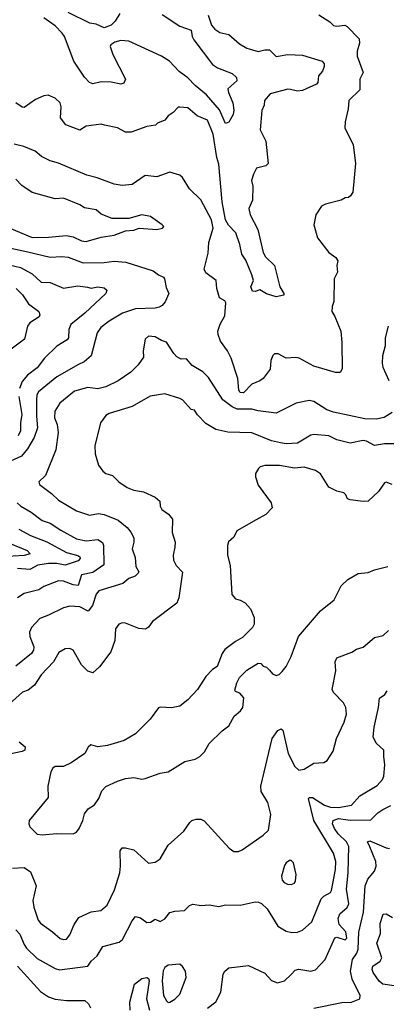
# Model space of a CAD drawing. Extents: x 1552033 to 1694788, y 811965 to 917215.
# Tile 95 of 256: x 1614968 to 1617206, y 827861 to 833878. Entities that reach past the tile are written whole.
import ezdxf

# ---------------------------------------------------------------- set-up
doc = ezdxf.new("R2010")
doc.units = 0

msp = doc.modelspace()

# ---------------------------------------------------------------- linework, layer by layer
at = {"layer": '0CON20XD'}
for points in [[(1616795, 833906.9), (1616861.2, 833865), (1616885, 833842.9), (1616905, 833838.9), (1616954.3, 833844.3), (1616967.2, 833837.2), (1617041.3, 833761.3), (1617042.5, 833735), (1617029.4, 833685), (1617029.2, 833655), (1617064.4, 833555), (1617045.6, 833515), (1617045, 833450), (1616977.5, 833385), (1616974.1, 833334.1), (1616955.7, 833254.3), (1616954.2, 833215), (1617004.3, 833115), (1617018.9, 832998.9), (1617001.4, 832825), (1616988.3, 832801.7), (1616975, 832792), (1616955, 832790), (1616930, 832775), (1616835, 832750.8), (1616811.2, 832738.8), (1616775.6, 832685), (1616763.5, 832625), (1616786.2, 832545), (1616855, 832456.2), (1616898.8, 832425), (1616910, 832405), (1616904.2, 832375), (1616909.2, 832335), (1616888.8, 832295), (1616887.1, 832155), (1616875.8, 832125), (1616874.4, 832095), (1616892.5, 832065), (1616928.1, 831975), (1616935.4, 831905), (1616936.5, 831745), (1616925, 831722.5), (1616897, 831723), (1616765, 831761.8), (1616675, 831809.4), (1616655, 831813.8), (1616595, 831810), (1616545.6, 831835.6), (1616524.4, 831835.6), (1616513, 831827), (1616500.8, 831795), (1616496.9, 831743.1), (1616455.6, 831685), (1616435, 831670.5), (1616385, 831650.6), (1616335, 831598.2), (1616315, 831599.6), (1616306.5, 831615), (1616300.4, 831685), (1616259.3, 831809.3), (1616237.3, 831855), (1616195, 831913.8), (1616179.4, 831955), (1616178.1, 831975), (1616192.5, 832017.5), (1616221.2, 832068.8), (1616227.7, 832147.7), (1616220, 832160), (1616188.3, 832178.3), (1616171.2, 832235), (1616167.5, 832285), (1616105, 832331.2), (1616094.4, 832354.4), (1616118.3, 832451.7), (1616123.1, 832516.9), (1616150, 832605), (1616139.2, 832655), (1616075, 832777.5), (1616004.2, 832845), (1615963, 832913), (1615945, 832928), (1615885, 832947.1), (1615805, 832918), (1615735, 832925.8), (1615655, 832871.4), (1615594.5, 832865.5), (1615545, 832873.8), (1615442.3, 832912.3), (1615378.3, 832928.3), (1615205, 833001.1), (1615155, 833015.5), (1615101.3, 833041.3), (1615062, 833075), (1614994, 833104), (1614935, 833116.9)], [(1616118.5, 833905), (1616138.5, 833845), (1616159.1, 833819.1), (1616190.7, 833800.7), (1616245, 833787.3), (1616310.9, 833730.9), (1616355, 833704.5), (1616425, 833684.5), (1616465, 833694.4), (1616493.4, 833693.4), (1616535, 833654), (1616605, 833664.3), (1616695, 833661.1), (1616815, 833624), (1616827.6, 833607.6), (1616827.9, 833592.1), (1616816.6, 833563.4), (1616792, 833535), (1616788, 833495), (1616781.2, 833485), (1616695, 833444.7), (1616665, 833442.2), (1616621.2, 833451.2), (1616605, 833452.5), (1616497.1, 833425), (1616463.3, 833385), (1616460, 833355), (1616446.4, 833323.6), (1616435.7, 833205), (1616471.9, 833135), (1616485, 833000), (1616470, 832985), (1616415, 832970), (1616395.5, 832934.5), (1616383.6, 832895), (1616391.7, 832861.7), (1616389.4, 832775), (1616368.1, 832725), (1616374.5, 832685), (1616422.9, 832595), (1616454.3, 832455), (1616469.7, 832429.7), (1616524, 832375), (1616555.5, 832245.5), (1616581.2, 832205), (1616580, 832195), (1616535, 832184.3), (1616475, 832202.9), (1616435, 832227.5), (1616405, 832218.1), (1616390, 832220), (1616378.5, 832245), (1616395.6, 832285), (1616385, 832319.2), (1616348.1, 832408.1), (1616323.8, 832445), (1616311.9, 832505), (1616287.2, 832575), (1616242.3, 832622.3), (1616224.8, 832655), (1616205.2, 832765), (1616184.3, 832995), (1616172, 833035), (1616148.8, 833178.8), (1616115, 833263.3), (1616050.8, 833290.8), (1615995, 833339.2), (1615946.4, 833343.6), (1615935, 833342.5), (1615905, 833311.2), (1615875, 833291.2), (1615853.8, 833265), (1615810, 833245), (1615797.1, 833232.9), (1615745, 833226), (1615649.1, 833190.9), (1615615, 833191.5), (1615565, 833216.9), (1615486.4, 833233.6), (1615465, 833238.6), (1615373.4, 833226.6), (1615335, 833202), (1615250, 833235), (1615218.1, 833278.1), (1615221.8, 833345), (1615215, 833370), (1615185, 833399.4), (1615142.6, 833417.4), (1615115, 833412.2), (1615065, 833389.4), (1614995, 833342), (1614982.5, 833342.5), (1614945, 833370)], [(1615839, 833909), (1615945, 833838.5), (1616014.6, 833814.6), (1616021.2, 833775), (1616031.2, 833755), (1616144.4, 833605), (1616175, 833584.5), (1616265, 833548.9), (1616292.9, 833525), (1616294.3, 833505), (1616240, 833455), (1616242.4, 833432.4), (1616270, 833370), (1616275.4, 833324.6), (1616271.1, 833298.9), (1616245, 833252.5), (1616225, 833243.3), (1616187.6, 833327.6), (1616108.4, 833418.4), (1616040.6, 833475), (1615995, 833523.7), (1615941.4, 833561.4), (1615883.2, 833625), (1615835, 833654.8), (1615684, 833724), (1615635, 833746.7), (1615585, 833751.1), (1615548.7, 833741.3), (1615525.7, 833725), (1615521.5, 833715), (1615536.2, 833666.2), (1615614.2, 833515), (1615605, 833490), (1615585, 833484.2), (1615526.8, 833496.8), (1615465, 833497.7), (1615415, 833486.2), (1615394.4, 833495), (1615365, 833526.9), (1615298.5, 833625), (1615241.8, 833775), (1615228.2, 833795), (1615185, 833840.8), (1615115, 833888.4)], [(1615580, 833915), (1615551.7, 833868.3), (1615526.7, 833845), (1615485, 833828.8), (1615435, 833850), (1615397.5, 833857.5), (1615265, 833921.9)], [(1615375, 832523.6), (1615465, 832549.5), (1615545, 832561.1), (1615615, 832587.5), (1615665, 832592.9), (1615696.8, 832603.2), (1615805, 832596.2), (1615840, 832605), (1615847.5, 832615), (1615837.5, 832625), (1615766.7, 832675), (1615715, 832685.7), (1615635, 832662.5), (1615532.4, 832662.4), (1615465, 832690), (1615435, 832716), (1615365, 832728.6), (1615335, 832746.7), (1615235, 832787.5), (1615185, 832782.5), (1615045, 832822), (1614981.2, 832865), (1614945, 832904)], [(1614905, 832606.8), (1615045, 832547.8), (1615145, 832548.7), (1615255, 832560), (1615295, 832551.2), (1615345, 832526.5), (1615375, 832523.6)], [(1614915, 832482.3), (1615019, 832459), (1615155, 832426.7), (1615225, 832432), (1615265, 832426.8), (1615355, 832392.8), (1615485, 832393.9), (1615545, 832402.5), (1615615.4, 832395.4), (1615783, 832343), (1615815, 832319.2), (1615845.6, 832305.6), (1615852.5, 832295), (1615861.7, 832241.7), (1615878.8, 832205), (1615856, 832154), (1615837.6, 832132.4), (1615819.6, 832120.4), (1615795, 832114.6), (1615675, 832112.1), (1615595, 832083.9), (1615513.8, 832036.2), (1615463.3, 831996.7), (1615441.5, 831965), (1615405.4, 831824.6), (1615362.4, 831787.6), (1615328.1, 831771.9), (1615195.2, 831694.8), (1615082.9, 831605), (1615073.9, 831585), (1615070.8, 831555), (1615070, 831455), (1615076.8, 831385), (1615057.6, 831325), (1615016.2, 831255), (1614978.7, 831211.3), (1614888.9, 831171.1)], [(1614905, 832380.6), (1614973.5, 832363.5), (1615044.3, 832325), (1615098.8, 832275), (1615155, 832271.4), (1615235, 832236.9), (1615322.6, 832252.6), (1615383.3, 832243.3), (1615405, 832238.2), (1615445, 832246.2), (1615485, 832240), (1615499.4, 832225), (1615494.4, 832205), (1615365.8, 832084.2), (1615280.9, 832015), (1615268.2, 831985), (1615265.4, 831935), (1615258.8, 831921.2), (1615195, 831882.2), (1615119.9, 831810.1), (1615075, 831750.4), (1615016.2, 831705), (1614983.1, 831666.9), (1614967.6, 831625)], [(1614947.8, 832235), (1614985, 832197.5), (1615021.4, 832141.4), (1615084.4, 832095), (1615091.5, 832075), (1615086.7, 832063.3), (1615030.8, 832025), (1615015.8, 832005), (1614996.7, 831925), (1614916.9, 831865)], [(1617218.6, 832005), (1617199.4, 831935), (1617198.9, 831885), (1617184.2, 831825), (1617181.7, 831778.3), (1617185.7, 831755), (1617222.7, 831672.7)], [(1617241.7, 831478.3), (1617192.6, 831447.4), (1617145, 831436.7), (1617075, 831438.9), (1616885, 831480.6), (1616844.3, 831494.3), (1616765, 831544.4), (1616735, 831551.5), (1616656.7, 831535), (1616535, 831474.4), (1616425, 831487.1), (1616385, 831497.3), (1616295, 831498.9), (1616265, 831512), (1616208.2, 831555), (1616121.5, 831691.5), (1616087.1, 831727.1), (1616021.4, 831765), (1615986.2, 831805), (1615954.5, 831804.5), (1615928.6, 831818.6), (1615908.6, 831838.6), (1615865, 831908), (1615835, 831917.1), (1615795, 831940), (1615755, 831943.8), (1615735, 831926.7), (1615721.2, 831855), (1615723.8, 831815), (1615691.7, 831768.3), (1615647.5, 831725), (1615568.8, 831671.2), (1615495, 831635.4), (1615445, 831622.5), (1615385, 831630.8), (1615302.2, 831607.8), (1615213.6, 831535), (1615183.6, 831485), (1615180.8, 831445), (1615196.7, 831405), (1615203.1, 831355), (1615189.5, 831250.5), (1615125, 831093.8), (1615086.2, 831055), (1615088.3, 831038.3), (1615162.4, 830982.4), (1615205, 830941.9), (1615315, 830877.3), (1615395, 830850.5), (1615449.8, 830860.2), (1615485, 830855.4), (1615569.1, 830819.1), (1615625.4, 830775.4), (1615647.4, 830747.4), (1615665, 830712.5), (1615665.4, 830684.6), (1615654.4, 830645), (1615672.4, 830592.4), (1615677.3, 830537.3), (1615695.5, 830505), (1615692.5, 830495), (1615673.3, 830476.7), (1615635, 830464.4), (1615597.5, 830432.5), (1615451.5, 830388.5), (1615435, 830368), (1615412.4, 830297.6), (1615385.7, 830264.3), (1615335, 830290), (1615275, 830294.6), (1615235, 830283.8), (1615145, 830238.8), (1615090.5, 830219.5), (1615039.5, 830165), (1615027.7, 830135), (1615029.5, 830109.5), (1615054.5, 830045), (1615052.2, 830025), (1615041.4, 830005), (1614945, 829928.2)], [(1617285, 831287.1), (1617195, 831285.7), (1617135, 831276.5), (1617085, 831302.3), (1617065, 831305.9), (1616985, 831290), (1616905, 831310.5), (1616855, 831334.6), (1616765, 831343.8), (1616745, 831340), (1616665, 831291.3), (1616595, 831285.9), (1616561.4, 831291.4), (1616505, 831304), (1616385, 831353.3), (1616238.3, 831358.3), (1616165, 831373.1), (1616105, 831410), (1616053.3, 831463.3), (1616035, 831491.2), (1616015, 831495.8), (1615965, 831552.2), (1615945, 831563.5), (1615855, 831592.2), (1615765, 831578.2), (1615655, 831514.4), (1615515, 831471.5), (1615495, 831459.4), (1615461.4, 831415), (1615427.8, 831275), (1615430, 831225), (1615449.2, 831155), (1615475, 831120), (1615495, 831105.8), (1615535, 831092.5), (1615574.6, 831054.6), (1615625, 831020), (1615665, 831003.1), (1615725, 830992.5), (1615795, 830960), (1615823.3, 830935), (1615825.7, 830905), (1615835.8, 830885), (1615876.9, 830856.9), (1615901.9, 830825), (1615900, 830745), (1615917.8, 830685), (1615915.5, 830654.5), (1615904.4, 830605), (1615906.9, 830575), (1615923.4, 830543.4), (1615962.7, 830502.7), (1615940, 830345), (1615928.3, 830311.7), (1615779.5, 830200.5), (1615754.4, 830165.6), (1615737.1, 830152.9), (1615695, 830158.5), (1615615, 830190), (1615595, 830191.9), (1615574, 830185), (1615552.9, 830155), (1615548.6, 830085), (1615525.6, 830015), (1615455.4, 829924.6), (1615415, 829886), (1615385, 829897.5), (1615345.4, 829935.4), (1615294.5, 830024.5), (1615275, 830035.8), (1615245, 830034.3), (1615208, 830012), (1615174.6, 829955), (1615098.5, 829875), (1615059.1, 829810.9), (1615019.1, 829780.9), (1614985, 829768.5), (1614905, 829695.6)], [(1614962.7, 831575), (1614981.9, 831465), (1614972.4, 831415), (1614973.9, 831365), (1614958.9, 831335)], [(1617243, 831037), (1617205, 831051.2), (1617195, 831048), (1617157.8, 830995), (1617095, 830936.9), (1617065, 830934), (1616985, 830943.3), (1616970.5, 830950.5), (1616960, 830975), (1616947.1, 830987.1), (1616905, 830996.2), (1616855, 831022), (1616805, 831102), (1616775, 831123.3), (1616705.7, 831144.3), (1616645, 831138.6), (1616555, 831153.3), (1616465, 831153.6), (1616436.2, 831145), (1616425.8, 831135), (1616408, 831105), (1616408, 831085), (1616425, 831033.3), (1616503.3, 830925), (1616508.8, 830895), (1616470, 830855), (1616411.7, 830821.7), (1616293.3, 830755), (1616276.2, 830715), (1616242.7, 830687.3), (1616236, 830665), (1616237.5, 830605), (1616252.3, 830542.3), (1616263.8, 830365), (1616285, 830340), (1616315, 830331.2), (1616344.1, 830314.1), (1616377.3, 830277.3), (1616400, 830225), (1616398.8, 830185), (1616390, 830165), (1616327.9, 830102.1), (1616285, 830078.8), (1616220.3, 830029.7), (1616204, 830005), (1616174.1, 829925.9), (1616145, 829906.7), (1616104, 829865), (1616054.1, 829785.9), (1615995, 829721.2), (1615945, 829683.8), (1615895, 829673.8), (1615825, 829676.7), (1615815, 829672.5), (1615765, 829603.3), (1615675, 829513.3), (1615606.6, 829473.4), (1615505, 829443.8), (1615445.6, 829435.6), (1615403.3, 829446.7), (1615386.4, 829433.6), (1615366.7, 829395), (1615283.2, 829336.8), (1615235, 829314.3), (1615185, 829314.4), (1615170, 829305), (1615157.6, 829282.4), (1615140, 829195), (1615142.5, 829125), (1615026.9, 828985), (1615024.3, 828965), (1615030, 828945), (1615075, 828901.5), (1615105, 828896.5)], [(1614953.8, 830925), (1614975, 830906.2), (1615039.3, 830869.3), (1615105, 830817.9), (1615155, 830802.3), (1615218.8, 830758.8), (1615315, 830705.9), (1615374.3, 830694.3), (1615445, 830701.1), (1615473.4, 830683.4), (1615479.6, 830665), (1615482.6, 830547.4), (1615415, 830500.4), (1615345, 830486.5), (1615325, 830420), (1615295, 830424.4), (1615235, 830446.2), (1615205, 830448.7), (1615116.3, 830413.7), (1615085, 830393.8), (1614995, 830372.5), (1614954.4, 830345)], [(1614963.3, 830765), (1615035, 830726.9), (1615135, 830687.4), (1615255, 830621.4), (1615323.5, 830603.5), (1615335.4, 830595), (1615337.3, 830585), (1615325, 830572.3), (1615245, 830545.3), (1615195, 830555.9), (1615145, 830555.9), (1615078.6, 830545), (1615030.8, 830519.2), (1614955, 830524.7)], [(1614865, 830695.8), (1615013.1, 830635), (1615033.3, 830615), (1614995, 830603.7), (1614861.2, 830595)], [(1615105, 828896.5), (1615195.6, 828905.6), (1615295, 828903.8), (1615315, 828913.8), (1615330.8, 828935), (1615354.2, 828985), (1615364, 829025), (1615386.7, 829055), (1615425, 829081.2), (1615450.6, 829119.4), (1615470.8, 829165), (1615495, 829192), (1615565, 829225.7), (1615615, 829241.1), (1615665, 829246.7), (1615715, 829238.1), (1615735, 829240.6), (1615825, 829274.4), (1615875, 829282.9), (1615976.7, 829345), (1616040.3, 829359.7), (1616068, 829375), (1616095.8, 829405), (1616125.6, 829454.4), (1616205, 829533.3), (1616245.9, 829564.1), (1616278.3, 829621.7), (1616316.2, 829655), (1616330, 829675), (1616337.5, 829735), (1616313, 829763), (1616285, 829772.5), (1616282, 829782), (1616293.8, 829825), (1616311.2, 829858.8), (1616355, 829903.8), (1616425, 829946.2), (1616440, 829945), (1616455, 829927.5), (1616475, 829922.5), (1616492.7, 829902.7), (1616511.2, 829881.2), (1616535, 829871.2), (1616552.3, 829877.7), (1616571.2, 829895), (1616594.2, 829925.8), (1616625, 829986.7), (1616670, 830110), (1616804, 830265), (1616887.9, 830332.1), (1616930.4, 830419.6), (1616972.1, 830457.9), (1617035, 830494.2), (1617095, 830499.2), (1617135, 830517.1), (1617215, 830537.1)], [(1615235, 828257.5), (1615255, 828260), (1615274.5, 828285.5), (1615300.2, 828349.8), (1615328.9, 828391.1), (1615405, 828426.5), (1615463.3, 828435), (1615503.3, 828466.7), (1615548.1, 828561.9), (1615579.6, 828665), (1615584.6, 828705), (1615581.7, 828798.3), (1615593, 828817), (1615615, 828818.1), (1615665.8, 828805), (1615755, 828724.3), (1615795, 828730.8), (1615825, 828751.2), (1615875, 828833.8), (1615969.7, 828920.3), (1616007, 828973), (1616020, 828985), (1616045, 828992.5), (1616075, 828992.5), (1616095, 828982.5), (1616248, 828815), (1616275.8, 828795.8), (1616305, 828794.3), (1616326.7, 828805), (1616455, 828895.8), (1616487.5, 828925), (1616501.2, 829021.2), (1616482.5, 829095), (1616441.8, 829161.8), (1616439.5, 829195), (1616510.6, 829485), (1616545, 829534.2), (1616565, 829543.8), (1616575, 829536.2), (1616608, 829395), (1616648.6, 829315), (1616672.2, 829292.2), (1616705, 829298.2), (1616765, 829335.5), (1616825, 829339.2), (1616845, 829352), (1616881.7, 829408.3), (1616902.5, 829485), (1616948.8, 829585), (1616963.5, 829635), (1616958.9, 829675), (1616945, 829704), (1616885, 829767.5), (1616876.7, 829785), (1616898.6, 829898.6), (1616894.2, 829955), (1616905, 829978), (1616996.6, 830013.4), (1617025, 830032), (1617065, 830044.2), (1617135, 830102.9), (1617186.7, 830115), (1617219.2, 830145)], [(1615211.6, 828071.6), (1615384, 828095), (1615405.3, 828124.7), (1615442.2, 828157.8), (1615475, 828213.8), (1615575, 828242.2), (1615595, 828256.9), (1615655, 828372.5), (1615675, 828397.1), (1615705, 828390.9), (1615745, 828360.4), (1615766.7, 828363.3), (1615795, 828380.8), (1615825, 828367.5), (1615855, 828384.4), (1615885, 828421.5), (1615915, 828430), (1615975, 828434.5), (1616005.3, 828464.7), (1616025, 828472.9), (1616075.5, 828464.5), (1616125, 828470), (1616185, 828459.1), (1616225, 828470.3), (1616315, 828467.5), (1616405, 828487.1), (1616425.7, 828485.7), (1616445, 828478), (1616479.2, 828445), (1616545, 828338.6), (1616595, 828308.9), (1616629.4, 828300.6), (1616665, 828302.5), (1616694, 828315), (1616751.9, 828365), (1616808.9, 828505), (1616825, 828521.5), (1616865, 828544.3), (1616872.2, 828557.8), (1616895.9, 828685), (1616897.7, 828735), (1616884.2, 828784.2), (1616764.7, 828985), (1616731.9, 829118.1), (1616737.5, 829125), (1616755, 829125.5), (1616828.2, 829078.2), (1616865.6, 829065.6), (1616915, 829064.2), (1616995, 829078.7), (1617045, 829136.1), (1617151.2, 829198.8), (1617183.1, 829235), (1617190.6, 829255), (1617198.1, 829325), (1617190.8, 829375), (1617190.6, 829415), (1617145, 829456.2), (1617127.1, 829495), (1617131.8, 829555), (1617159.2, 829675), (1617165, 829732.5), (1617197.5, 829755), (1617212.3, 829777.7)], [(1614965.9, 829465.9), (1615001.4, 829435), (1614999.2, 829415), (1614983.9, 829406.1), (1614895, 829387.6)], [(1616115, 827837.1), (1616165, 827877.5), (1616195.7, 827935), (1616210.8, 828045), (1616221.2, 828065), (1616245, 828084.2), (1616365, 828099.2), (1616465, 828052.5), (1616505, 828007.1), (1616542.7, 827992.7), (1616585, 828005.7), (1616625, 828044.2), (1616650.2, 828069.8), (1616673, 828077), (1616745, 828063.6), (1616775, 828072.2), (1616833.5, 828135), (1616891.3, 828268.7), (1616905, 828272.5), (1616955, 828254.5), (1616966.1, 828265), (1616960.4, 828305), (1616919.6, 828349.6), (1616913.1, 828385), (1616922.2, 828415), (1616967.7, 828452.3), (1616977.3, 828475), (1616962.5, 828565), (1616974.2, 828665), (1616977.8, 828825), (1616964, 828855), (1616913.2, 828903.2), (1616890.4, 828935), (1616877.5, 828965), (1616882.1, 828985), (1616915, 828996.1), (1616985, 828987.5), (1617112.1, 828987.9), (1617155, 829031.1), (1617185, 829051.8), (1617235, 829076.4)], [(1616765, 827838.1), (1616935, 827871.9), (1616995, 827874.2), (1617044.4, 827895.6), (1617047.5, 827915), (1616997.5, 828015), (1616988.6, 828065), (1616999.4, 828135), (1617026.5, 828175), (1617035, 828198.8), (1617037.8, 828302.2), (1617068, 828425), (1617077.2, 828585), (1617094.7, 828625.3), (1617133.8, 828675), (1617143.6, 828705), (1617143.2, 828735), (1617106.4, 828823.6), (1617092.5, 828855), (1617105, 828860), (1617205, 828817.3), (1617226.2, 828813.8)], [(1616625, 828593.1), (1616645, 828602.5), (1616652.9, 828615), (1616656.9, 828655), (1616640, 828725), (1616625, 828740), (1616615, 828741.2), (1616595, 828726.7), (1616585, 828710), (1616567.1, 828645), (1616570.7, 828620.7), (1616582, 828605), (1616602.5, 828595), (1616625, 828593.1)], [(1614925, 828693.6), (1614995, 828697.5), (1615035, 828672), (1615068.1, 828585), (1615049.5, 828495), (1615054.6, 828454.6), (1615082.1, 828375), (1615095, 828356.9), (1615168.8, 828305), (1615215, 828264), (1615235, 828257.5)], [(1617255, 827974.6), (1617185, 827985.5), (1617163.2, 828003.2), (1617126, 828056), (1617120.3, 828075), (1617124, 828095), (1617168.8, 828125), (1617179.4, 828145), (1617149.6, 828235), (1617171.8, 828295), (1617169.2, 828355), (1617186.8, 828413.2), (1617205, 828413.5), (1617245, 828392.2)], [(1614945, 828317.1), (1614969.9, 828289.9), (1614995, 828226.9), (1615010, 828205), (1615075, 828142.1), (1615185, 828080.8), (1615211.6, 828071.6)], [(1614955, 828094.5), (1615095, 827939.4), (1615145, 827906.7), (1615185, 827893.5), (1615255, 827884.3), (1615366.2, 827885), (1615388.8, 827865), (1615400.8, 827840.8)], [(1615875, 827872.5), (1615885, 827874.2), (1615915, 827891.9), (1615946.4, 827923.6), (1615985.4, 828025), (1615981.4, 828065), (1615962.8, 828092.8), (1615945, 828106.7), (1615875, 828100.9), (1615855, 828086.9), (1615844, 828066), (1615838.7, 828005), (1615845.5, 827915), (1615865, 827882), (1615875, 827872.5)], [(1615643.3, 827826.7), (1615640.8, 827875), (1615668.9, 827985), (1615715, 828018.6), (1615744.6, 828024.6), (1615755, 828018.9), (1615758.2, 828005), (1615742.3, 827895), (1615760.4, 827825)]]:
    msp.add_lwpolyline(points, dxfattribs=at)

doc.saveas('drawing.dxf')
